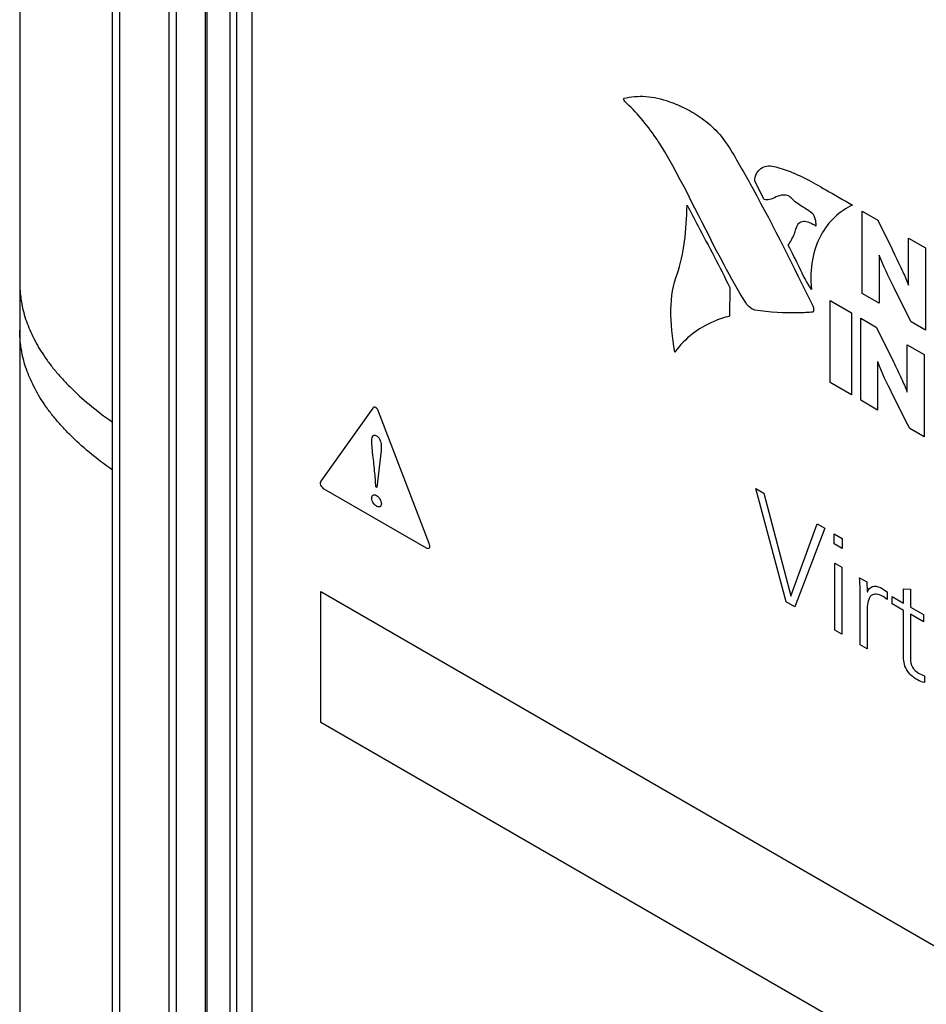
# Model space of a CAD drawing. Header units: inches. Extents: x 0 to 34, y 0 to 22.
# Tile 93 of 136: x 21.781 to 22.477, y 16.903 to 17.658. Entities that reach past the tile are written whole.
import ezdxf

# ---------------------------------------------------------------- set-up
doc = ezdxf.new("R2010")
doc.units = ezdxf.units.IN
doc.header["$LTSCALE"] = 1.87
doc.header["$MEASUREMENT"] = 0
doc.layers.get('0').update_dxf_attribs({"linetype": 'CONTINUOUS'})

msp = doc.modelspace()

# ---------------------------------------------------------------- linework, layer by layer
at = {"color": 7, "linetype": 'CONTINUOUS'}
for p, q in [((21.7813, 18.19652), (21.7813, 17.45679)), ((21.92372, 18.1287), (21.92372, 16.49974)), ((21.92482, 18.12717), (21.92482, 16.49821)), ((21.94279, 16.48788), (21.94279, 18.11674)), ((21.94804, 16.48786), (21.94804, 18.11672)), ((21.95949, 18.11384), (21.95949, 16.48498)), ((21.85256, 16.53643), (21.85256, 18.08935)), ((21.85802, 18.08779), (21.85802, 16.53486)), ((21.90155, 16.53138), (21.90155, 18.0919)), ((21.89597, 16.53394), (21.89597, 18.08686)), ((21.78129, 17.45678), (21.7813, 16.64359)), ((21.7813, 17.45679), (21.7813, 17.45678)), ((21.7813, 17.42004), (21.7813, 17.42005))]:
    msp.add_line(p, q, dxfattribs=at)
at = {"color": 40, "linetype": 'CONTINUOUS'}
for p, q in [((22.35264, 17.52031), (22.34538, 17.53441)), ((22.42786, 17.44832), (22.42786, 17.51136)), ((22.42786, 17.51136), (22.43979, 17.50447)), ((22.46351, 17.45466), (22.46351, 17.49077)), ((22.46351, 17.49077), (22.47646, 17.4833)), ((22.47646, 17.4833), (22.47646, 17.42026)), ((22.44081, 17.47777), (22.44081, 17.44084)), ((22.44097, 17.47768), (22.44081, 17.47777)), ((22.46335, 17.45475), (22.46351, 17.45466)), ((22.32637, 17.45288), (22.32609, 17.43083)), ((22.44081, 17.44084), (22.42786, 17.44832)), ((22.40329, 17.37993), (22.40329, 17.44299)), ((22.40329, 17.44299), (22.41975, 17.43348)), ((22.41975, 17.43348), (22.41975, 17.37043)), ((22.42677, 17.36637), (22.42677, 17.42943)), ((22.42677, 17.42943), (22.43869, 17.42254)), ((22.47646, 17.42026), (22.46545, 17.42661)), ((22.46243, 17.37271), (22.46243, 17.40884)), ((22.46243, 17.40884), (22.47536, 17.40137)), ((22.47536, 17.40137), (22.47536, 17.33832)), ((22.4397, 17.39585), (22.4397, 17.35891)), ((22.43987, 17.39575), (22.4397, 17.39585)), ((22.41975, 17.37043), (22.40329, 17.37993)), ((22.46226, 17.37281), (22.46243, 17.37271)), ((22.4397, 17.35891), (22.42677, 17.36637)), ((22.05222, 17.36031), (22.01252, 17.30441)), ((22.0955, 17.25654), (22.05676, 17.35767)), ((22.47536, 17.33832), (22.46437, 17.34466)), ((22.0586, 17.32794), (22.05552, 17.2995)), ((22.05463, 17.30002), (22.05401, 17.3089)), ((22.01478, 17.29856), (22.0932, 17.25328)), ((22.05552, 17.2995), (22.05463, 17.30002)), ((22.36956, 17.21167), (22.34624, 17.29878)), ((22.34624, 17.29878), (22.35251, 17.29516)), ((22.35251, 17.29516), (22.37301, 17.21631)), ((22.37318, 17.21621), (22.39341, 17.27154)), ((22.39915, 17.26823), (22.3761, 17.20789)), ((22.39341, 17.27154), (22.39915, 17.26823)), ((22.40643, 17.25638), (22.40643, 17.26403)), ((22.40643, 17.26403), (22.41261, 17.26046)), ((22.41261, 17.26046), (22.41261, 17.25281)), ((22.41261, 17.25281), (22.40643, 17.25638)), ((22.40687, 17.19012), (22.40687, 17.24133)), ((22.40687, 17.24133), (22.41217, 17.23827)), ((22.41217, 17.23827), (22.41217, 17.18706)), ((22.42596, 17.23031), (22.43144, 17.22714)), ((22.43144, 17.22714), (22.4317, 17.21945)), ((22.01252, 17.11933), (22.01252, 17.21976)), ((22.01252, 17.21976), (27.7666, 13.89743)), ((22.4317, 17.21945), (22.43188, 17.21934)), ((22.44187, 17.22265), (22.44717, 17.21949)), ((22.44717, 17.21949), (22.44717, 17.21358)), ((22.45963, 17.21086), (22.45963, 17.22178)), ((22.45963, 17.22178), (22.46493, 17.22138)), ((22.46493, 17.22138), (22.46493, 17.20781)), ((22.3761, 17.20789), (22.36956, 17.21167)), ((22.37301, 17.21631), (22.37318, 17.21621)), ((22.4264, 17.17885), (22.4264, 17.21853)), ((22.44717, 17.21358), (22.4439, 17.21587)), ((22.45079, 17.21036), (22.45079, 17.21597)), ((22.45079, 17.21597), (22.45963, 17.21086)), ((22.4317, 17.20659), (22.4317, 17.17579)), ((22.45963, 17.20525), (22.45079, 17.21036)), ((22.45963, 17.17333), (22.45963, 17.20525)), ((22.46493, 17.20781), (22.475, 17.20199)), ((22.46493, 17.2022), (22.46493, 17.16792)), ((22.475, 17.19638), (22.46493, 17.2022)), ((22.475, 17.20199), (22.475, 17.19638)), ((22.41217, 17.18706), (22.40687, 17.19012)), ((22.4317, 17.17579), (22.4264, 17.17885)), ((22.47562, 17.15512), (22.47562, 17.14982)), ((27.7666, 13.797), (22.01252, 17.11933))]:
    msp.add_line(p, q, dxfattribs=at)
for points, knots in [([(22.24573, 17.5956), (22.24534, 17.59597), (22.24473, 17.59701), (22.24487, 17.59799), (22.24513, 17.59806)], [0, 0, 0, 0, 0.559765, 1, 1, 1, 1]), ([(22.24513, 17.59806), (22.25043, 17.59917), (22.2615, 17.60039), (22.27387, 17.5977), (22.28014, 17.5954)], [0, 0, 0, 0, 0.501654, 1, 1, 1, 1]), ([(22.27642, 17.55682), (22.27427, 17.5605), (22.26524, 17.57481), (22.25428, 17.5876), (22.24573, 17.5956)], [0, 0, 0, 0, 0.252039, 1, 1, 1, 1]), ([(22.28014, 17.5954), (22.28431, 17.59387), (22.29264, 17.59039), (22.30513, 17.58301), (22.3172, 17.57256), (22.32416, 17.56322), (22.32711, 17.55823)], [0, 0, 0, 0, 0.256256, 0.50778, 0.751711, 1, 1, 1, 1]), ([(22.33831, 17.44157), (22.33255, 17.45094), (22.31105, 17.48902), (22.29286, 17.5286), (22.27642, 17.55682)], [0, 0, 0, 0, 0.251969, 1, 1, 1, 1]), ([(22.32711, 17.55823), (22.33288, 17.5485), (22.35519, 17.50929), (22.37513, 17.46897), (22.39002, 17.43882)], [0, 0, 0, 0, 0.250939, 1, 1, 1, 1]), ([(22.34538, 17.53441), (22.34561, 17.53886), (22.34939, 17.54557), (22.3564, 17.54666), (22.36017, 17.54572)], [0, 0, 0, 0, 0.502976, 1, 1, 1, 1]), ([(22.36017, 17.54572), (22.36428, 17.5447), (22.37247, 17.54221), (22.38583, 17.53587), (22.4018, 17.52678), (22.41366, 17.51994), (22.42052, 17.51604)], [0, 0, 0, 0, 0.211136, 0.414272, 0.660861, 1, 1, 1, 1]), ([(22.36718, 17.52377), (22.36321, 17.52372), (22.35943, 17.52015), (22.35407, 17.51999), (22.35264, 17.52031)], [0, 0, 0, 0, 0.748379, 1, 1, 1, 1]), ([(22.37332, 17.52157), (22.37282, 17.52208), (22.37065, 17.52372), (22.3686, 17.52377), (22.36718, 17.52377)], [0, 0, 0, 0, 0.252427, 1, 1, 1, 1]), ([(22.38997, 17.50941), (22.38739, 17.51172), (22.38173, 17.51482), (22.37605, 17.51877), (22.37332, 17.52157)], [0, 0, 0, 0, 0.477419, 1, 1, 1, 1]), ([(22.2858, 17.46323), (22.28862, 17.47074), (22.29227, 17.48772), (22.29319, 17.50654), (22.29358, 17.51598)], [0, 0, 0, 0, 0.500683, 1, 1, 1, 1]), ([(22.29358, 17.51598), (22.29631, 17.51077), (22.30736, 17.48979), (22.31843, 17.4688), (22.32637, 17.45288)], [0, 0, 0, 0, 0.248307, 1, 1, 1, 1]), ([(22.42052, 17.51604), (22.41553, 17.51376), (22.40627, 17.50749), (22.39548, 17.49359), (22.38875, 17.47504), (22.3881, 17.45952), (22.38896, 17.45134)], [0, 0, 0, 0, 0.247724, 0.501283, 0.752246, 1, 1, 1, 1]), ([(22.39247, 17.5001), (22.39257, 17.50003), (22.39265, 17.50055), (22.39258, 17.50165), (22.39223, 17.50409), (22.39154, 17.50678), (22.39057, 17.50888), (22.38997, 17.50941)], [0, 0, 0, 0, 0.039381, 0.13334, 0.428959, 0.755436, 1, 1, 1, 1]), ([(22.37702, 17.49767), (22.37749, 17.49944), (22.3788, 17.50241), (22.38398, 17.50467), (22.38918, 17.50211), (22.39247, 17.5001)], [0, 0, 0, 0, 0.274921, 0.506089, 1, 1, 1, 1]), ([(22.43979, 17.50447), (22.44425, 17.49558), (22.45089, 17.48244), (22.45875, 17.46586), (22.46213, 17.45814), (22.46335, 17.45475)], [0, 0, 0, 0, 0.540017, 0.799029, 1, 1, 1, 1]), ([(22.37115, 17.48526), (22.37283, 17.4881), (22.37517, 17.49185), (22.3767, 17.49644), (22.37702, 17.49767)], [0, 0, 0, 0, 0.745297, 1, 1, 1, 1]), ([(22.46545, 17.42661), (22.46097, 17.43545), (22.4524, 17.45231), (22.44417, 17.46942), (22.44097, 17.47768)], [0, 0, 0, 0, 0.523017, 1, 1, 1, 1]), ([(22.2841, 17.40337), (22.28207, 17.41454), (22.27987, 17.43638), (22.28282, 17.45532), (22.2858, 17.46323)], [0, 0, 0, 0, 0.501234, 1, 1, 1, 1]), ([(22.34546, 17.43561), (22.34484, 17.43571), (22.34233, 17.43671), (22.33968, 17.43934), (22.33831, 17.44157)], [0, 0, 0, 0, 0.262136, 1, 1, 1, 1]), ([(22.39002, 17.43882), (22.39052, 17.43781), (22.39066, 17.43618), (22.39054, 17.43466), (22.39028, 17.434), (22.39005, 17.43398)], [0, 0, 0, 0, 0.548723, 0.820583, 1, 1, 1, 1]), ([(22.32609, 17.43083), (22.32189, 17.4298), (22.30572, 17.4245), (22.29203, 17.41401), (22.2841, 17.40337)], [0, 0, 0, 0, 0.251338, 1, 1, 1, 1]), ([(22.39005, 17.43398), (22.38645, 17.43369), (22.37203, 17.43291), (22.35697, 17.43386), (22.34546, 17.43561)], [0, 0, 0, 0, 0.2528, 1, 1, 1, 1]), ([(22.43869, 17.42254), (22.44315, 17.41365), (22.44981, 17.40051), (22.45767, 17.38393), (22.46104, 17.3762), (22.46226, 17.37281)], [0, 0, 0, 0, 0.539967, 0.798995, 1, 1, 1, 1]), ([(22.46437, 17.34466), (22.45989, 17.35351), (22.4513, 17.37037), (22.44307, 17.38749), (22.43987, 17.39575)], [0, 0, 0, 0, 0.523174, 1, 1, 1, 1]), ([(22.05676, 17.35767), (22.0563, 17.35887), (22.0545, 17.36182), (22.05269, 17.36097), (22.05222, 17.36031)], [0, 0, 0, 0, 0.499085, 1, 1, 1, 1]), ([(22.05148, 17.33464), (22.05148, 17.33616), (22.05167, 17.33832), (22.0532, 17.33988), (22.05444, 17.33956), (22.05504, 17.33921)], [0, 0, 0, 0, 0.525448, 0.757402, 1, 1, 1, 1]), ([(22.05401, 17.3089), (22.05369, 17.31339), (22.05278, 17.32049), (22.05191, 17.32907), (22.05148, 17.33313), (22.05148, 17.33464)], [0, 0, 0, 0, 0.530621, 0.814592, 1, 1, 1, 1]), ([(22.05504, 17.33921), (22.05575, 17.3388), (22.05725, 17.3375), (22.0585, 17.33441), (22.05884, 17.33121), (22.05872, 17.32907), (22.0586, 17.32794)], [0, 0, 0, 0, 0.214692, 0.423069, 0.682587, 1, 1, 1, 1]), ([(22.01252, 17.30441), (22.01205, 17.30375), (22.01152, 17.3013), (22.01385, 17.2991), (22.01478, 17.29856)], [0, 0, 0, 0, 0.500648, 1, 1, 1, 1]), ([(22.05148, 17.29126), (22.05148, 17.29235), (22.05223, 17.2942), (22.05419, 17.29394), (22.05512, 17.29341)], [0, 0, 0, 0, 0.507322, 1, 1, 1, 1]), ([(22.05512, 17.28513), (22.05429, 17.28561), (22.05236, 17.28733), (22.05148, 17.2901), (22.05148, 17.29126)], [0, 0, 0, 0, 0.452854, 1, 1, 1, 1]), ([(22.05512, 17.29341), (22.05608, 17.29285), (22.05806, 17.29081), (22.05887, 17.28806), (22.05887, 17.28699)], [0, 0, 0, 0, 0.507295, 1, 1, 1, 1]), ([(22.05887, 17.28699), (22.05887, 17.28585), (22.05795, 17.28411), (22.05599, 17.28463), (22.05512, 17.28513)], [0, 0, 0, 0, 0.529754, 1, 1, 1, 1]), ([(22.0932, 17.25328), (22.09413, 17.25274), (22.09645, 17.25228), (22.09596, 17.25533), (22.0955, 17.25654)], [0, 0, 0, 0, 0.499797, 1, 1, 1, 1]), ([(22.4264, 17.21853), (22.42643, 17.21951), (22.42641, 17.22337), (22.42611, 17.22738), (22.42596, 17.23031)], [0, 0, 0, 0, 0.259243, 1, 1, 1, 1]), ([(22.43188, 17.21934), (22.43264, 17.22138), (22.43528, 17.22432), (22.43971, 17.2238), (22.44187, 17.22265)], [0, 0, 0, 0, 0.512305, 1, 1, 1, 1]), ([(22.4439, 17.21587), (22.44213, 17.21689), (22.4387, 17.21824), (22.43298, 17.21649), (22.43178, 17.21068), (22.4317, 17.20659)], [0, 0, 0, 0, 0.254783, 0.483204, 1, 1, 1, 1]), ([(22.47023, 17.15202), (22.46806, 17.15327), (22.46421, 17.15582), (22.46029, 17.16251), (22.45957, 17.16818), (22.45963, 17.17156), (22.45963, 17.17333)], [0, 0, 0, 0, 0.32732, 0.549229, 0.768847, 1, 1, 1, 1]), ([(22.46493, 17.16792), (22.46489, 17.16606), (22.46569, 17.16129), (22.4694, 17.1581), (22.47103, 17.15716)], [0, 0, 0, 0, 0.500596, 1, 1, 1, 1])]:
    msp.add_open_spline(points, degree=3, knots=knots, dxfattribs=at)
for points in [[(22.38896, 17.45134), (22.38195, 17.46199), (22.37731, 17.47406), (22.37115, 17.48526)], [(22.47562, 17.14982), (22.47386, 17.1503), (22.47204, 17.15097), (22.47023, 17.15202)], [(22.47103, 17.15716), (22.47257, 17.15627), (22.47415, 17.15544), (22.47562, 17.15512)]]:
    msp.add_open_spline(points, degree=3, dxfattribs=at)
at = {"color": 7, "linetype": 'CONTINUOUS'}
for points, knots in [([(21.78129, 17.45678), (21.78129, 17.45459), (21.78146, 17.45018), (21.78222, 17.44356), (21.7835, 17.43693), (21.78591, 17.42796), (21.79034, 17.41664), (21.79644, 17.40565), (21.80239, 17.39688), (21.80754, 17.39015), (21.81332, 17.38341), (21.82213, 17.37416), (21.83501, 17.36251), (21.84639, 17.35393), (21.85256, 17.34963)], [0, 0, 0, 0, 0.049263, 0.098915, 0.149245, 0.200541, 0.307137, 0.421093, 0.481581, 0.544802, 0.611062, 0.680663, 0.831288, 1, 1, 1, 1]), ([(21.85256, 17.31289), (21.84639, 17.31719), (21.83501, 17.32577), (21.82213, 17.33742), (21.81332, 17.34667), (21.80754, 17.35341), (21.80239, 17.36014), (21.79644, 17.36891), (21.79034, 17.3799), (21.78591, 17.39122), (21.7835, 17.40019), (21.78222, 17.40682), (21.78146, 17.41344), (21.78129, 17.41785), (21.78129, 17.42004)], [0, 0, 0, 0, 0.168712, 0.319337, 0.388938, 0.455198, 0.518419, 0.578907, 0.692863, 0.799459, 0.850755, 0.901085, 0.950737, 1, 1, 1, 1])]:
    msp.add_open_spline(points, degree=3, knots=knots, dxfattribs=at)

doc.saveas('drawing.dxf')
